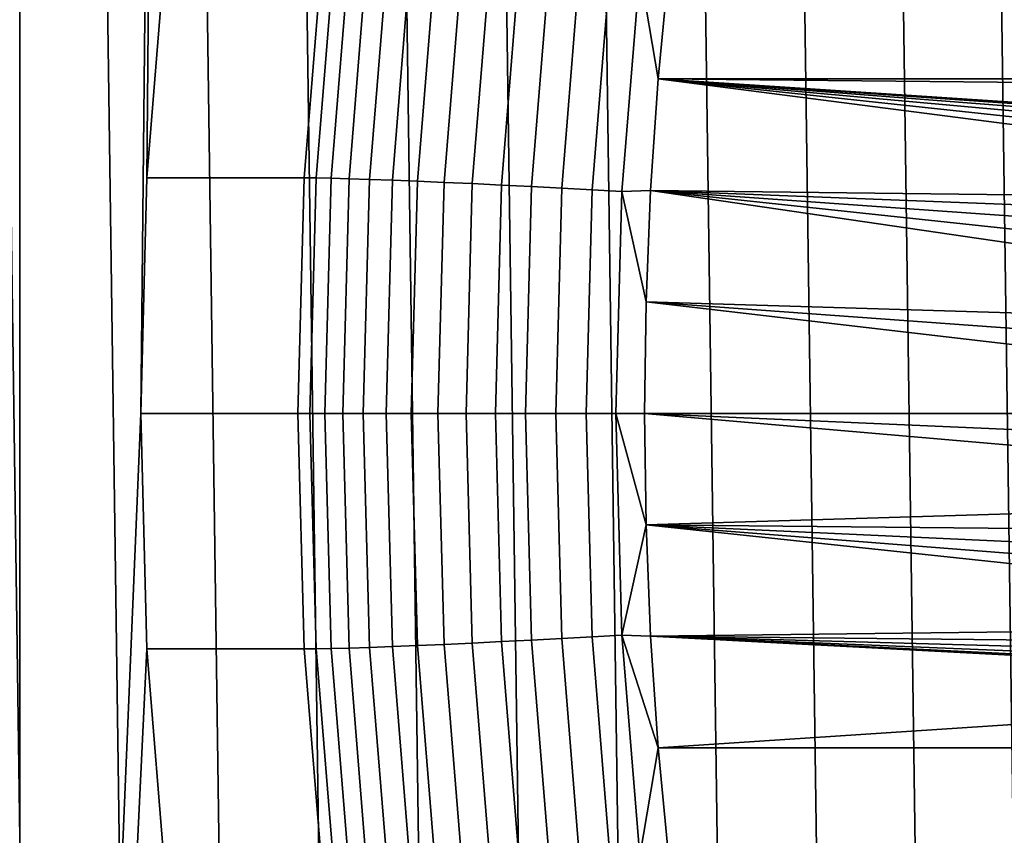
# Model space of a CAD drawing. Header units: metres. Extents: x -22 to 239, y -22 to 22.
# Tile 178 of 256: x 205.72 to 209.36, y -1.56 to 1.46. Entities that reach past the tile are written whole.
import ezdxf

# ---------------------------------------------------------------- set-up
doc = ezdxf.new("R2010")
doc.units = ezdxf.units.M
doc.layers.add('solid_10_151_033_XXX', color=7, linetype='CONTINUOUS')

msp = doc.modelspace()

# ---------------------------------------------------------------- linework, layer by layer
at = {"layer": 'solid_10_151_033_XXX'}
for points in [[(206.617661, -13.244179, 226.960876), (206.249054, 13.226729, 226.826721), (205.881088, 13.197662, 226.69278), (206.249054, -13.226729, 226.826721)], [(206.986649, -13.25, 227.095169), (206.617661, 13.244179, 226.960876), (206.249054, 13.226729, 226.826721), (206.617661, -13.244179, 226.960876)], [(207.355637, -13.244179, 227.229477), (206.986649, 13.25, 227.095169), (206.617661, 13.244179, 226.960876), (206.986649, -13.25, 227.095169)], [(207.724243, -13.226729, 227.363632), (207.355637, 13.244179, 227.229477), (206.986649, 13.25, 227.095169), (207.355637, -13.244179, 227.229477)], [(208.092224, -13.197662, 227.497574), (207.724243, 13.226729, 227.363632), (207.355637, 13.244179, 227.229477), (207.724243, -13.226729, 227.363632)], [(208.459305, -13.156993, 227.63118), (208.092224, 13.197662, 227.497574), (207.724243, 13.226729, 227.363632), (208.092224, -13.197662, 227.497574)], [(206.249054, -13.226729, 226.826721), (205.881088, 13.197662, 226.69278), (205.513992, 13.156993, 226.559174), (205.881088, -13.197662, 226.69278)], [(208.824997, -13.104782, 227.764282), (208.459305, 13.156993, 227.63118), (208.092224, 13.197662, 227.497574), (208.459305, -13.156993, 227.63118)], [(205.881088, -13.197662, 226.69278), (205.513992, 13.156993, 226.559174), (205.148315, 13.104782, 226.426071), (205.513992, -13.156993, 226.559174)], [(209.189056, -13.041062, 227.89679), (208.824997, 13.104782, 227.764282), (208.459305, 13.156993, 227.63118), (208.824997, -13.104782, 227.764282)], [(209.551331, -12.965861, 228.028641), (209.189056, 13.041062, 227.89679), (208.824997, 13.104782, 227.764282), (209.189056, -13.041062, 227.89679)], [(209.911209, -12.879303, 228.159622), (209.551331, 12.965861, 228.028641), (209.189056, 13.041062, 227.89679), (209.551331, -12.965861, 228.028641)], [(206.166138, 0, 184.761505), (205.718842, -10.662554, 184.598709), (205.718826, 10.66255, 184.598709), (206.282959, 11.498307, 184.804031)], [(206.189514, 0.870593, 184.77002), (206.166138, 0, 184.761505), (206.282959, 11.498307, 184.804031)], [(206.259552, 1.738386, 184.795502), (206.189514, 0.870593, 184.77002), (206.282959, 11.498307, 184.804031)], [(205.718842, -10.662554, 184.598709), (205.198029, -9.795472, 184.409149), (205.718826, 10.66255, 184.598709)], [(206.840973, 1.738369, 183.198029), (206.770935, 0.870605, 183.172546), (206.189514, 0.870593, 184.77002), (206.259552, 1.738386, 184.795502)], [(206.885147, 1.737652, 183.094955), (206.81514, 0.870245, 183.069473), (206.770935, 0.870605, 183.172546), (206.840973, 1.738369, 183.198029)], [(206.940552, 1.735508, 182.99736), (206.870636, 0.869172, 182.971909), (206.81514, 0.870245, 183.069473), (206.885147, 1.737652, 183.094955)], [(207.00647, 1.731964, 182.90657), (206.936691, 0.867396, 182.881165), (206.870636, 0.869172, 182.971909), (206.940552, 1.735508, 182.99736)], [(207.082062, 1.727064, 182.82373), (207.012482, 0.864942, 182.798401), (206.936691, 0.867396, 182.881165), (207.00647, 1.731964, 182.90657)], [(207.166397, 1.72087, 182.749893), (207.097061, 0.86184, 182.724655), (207.012482, 0.864942, 182.798401), (207.082062, 1.727064, 182.82373)], [(207.258377, 1.71346, 182.685974), (207.189346, 0.858129, 182.660858), (207.097061, 0.86184, 182.724655), (207.166397, 1.72087, 182.749893)], [(207.356873, 1.704927, 182.632797), (207.288177, 0.853856, 182.607803), (207.189346, 0.858129, 182.660858), (207.258377, 1.71346, 182.685974)], [(207.460617, 1.69538, 182.591034), (207.392319, 0.849075, 182.566177), (207.288177, 0.853856, 182.607803), (207.356873, 1.704927, 182.632797)], [(207.568329, 1.684938, 182.561188), (207.500443, 0.843845, 182.536484), (207.392319, 0.849075, 182.566177), (207.460617, 1.69538, 182.591034)], [(207.678635, 1.673733, 182.543655), (207.611206, 0.838234, 182.519119), (207.500443, 0.843845, 182.536484), (207.568329, 1.684938, 182.561188)], [(207.790146, 1.661906, 182.538651), (207.72319, 0.83231, 182.514282), (207.611206, 0.838234, 182.519119), (207.678635, 1.673733, 182.543655)], [(207.901474, 1.649606, 182.546234), (207.835007, 0.82615, 182.522034), (207.72319, 0.83231, 182.514282), (207.790146, 1.661906, 182.538651)], [(208.011185, 1.636988, 182.566299), (207.945236, 0.819831, 182.542297), (207.835007, 0.82615, 182.522034), (207.901474, 1.649606, 182.546234)], [(208.011185, 1.636988, 182.566299), (208.119156, 1.648203, 182.599075), (208.079788, 1.236431, 182.584747)], [(208.079788, 1.236431, 182.584747), (208.119156, 1.648203, 182.599075), (234.720657, 1.648207, 192.281219), (234.760025, 1.236435, 192.295547)], [(207.945236, 0.819831, 182.542297), (208.011185, 1.636988, 182.566299), (208.079788, 1.236431, 182.584747), (208.051697, 0.82418, 182.574524)], [(210.953506, 0.78886, 183.630692), (208.051697, 0.82418, 182.574524), (208.079788, 1.236431, 182.584747), (211.040268, 0.854371, 183.662262)], [(231.295135, 1.009, 191.034439), (208.079788, 1.236431, 182.584747), (234.760025, 1.236435, 192.295547)], [(211.13324, 0.909054, 183.696106), (211.040268, 0.854371, 183.662262), (208.079788, 1.236431, 182.584747)], [(211.231583, 0.952402, 183.731903), (211.13324, 0.909054, 183.696106), (208.079788, 1.236431, 182.584747)], [(211.333633, 0.983689, 183.769043), (211.231583, 0.952402, 183.731903), (208.079788, 1.236431, 182.584747)], [(211.438553, 1.002657, 183.807236), (211.333633, 0.983689, 183.769043), (208.079788, 1.236431, 182.584747)], [(211.544678, 1.009, 183.845856), (211.438553, 1.002657, 183.807236), (208.079788, 1.236431, 182.584747)], [(231.295135, 1.009, 191.034439), (211.544678, 1.009, 183.845856), (208.079788, 1.236431, 182.584747)], [(206.770935, 0.870605, 183.172546), (206.747574, 0, 183.164032), (206.166138, 0, 184.761505), (206.189514, 0.870593, 184.77002)], [(206.81514, 0.870245, 183.069473), (206.791779, 0, 183.060974), (206.747574, 0, 183.164032), (206.770935, 0.870605, 183.172546)], [(206.870636, 0.869172, 182.971909), (206.847305, 0, 182.963409), (206.791779, 0, 183.060974), (206.81514, 0.870245, 183.069473)], [(206.936691, 0.867396, 182.881165), (206.913406, 0, 182.872696), (206.847305, 0, 182.963409), (206.870636, 0.869172, 182.971909)], [(207.012482, 0.864942, 182.798401), (206.989273, 0, 182.789948), (206.913406, 0, 182.872696), (206.936691, 0.867396, 182.881165)], [(207.097061, 0.86184, 182.724655), (207.073929, 0, 182.716232), (206.989273, 0, 182.789948), (207.012482, 0.864942, 182.798401)], [(207.189346, 0.858129, 182.660858), (207.166306, 0, 182.652466), (207.073929, 0, 182.716232), (207.097061, 0.86184, 182.724655)], [(207.288177, 0.853856, 182.607803), (207.265259, 0, 182.599457), (207.166306, 0, 182.652466), (207.189346, 0.858129, 182.660858)], [(207.392319, 0.849075, 182.566177), (207.369522, 0, 182.557877), (207.265259, 0, 182.599457), (207.288177, 0.853856, 182.607803)], [(207.500443, 0.843845, 182.536484), (207.477783, 0, 182.528244), (207.369522, 0, 182.557877), (207.392319, 0.849075, 182.566177)], [(207.611206, 0.838234, 182.519119), (207.588699, 0, 182.510925), (207.477783, 0, 182.528244), (207.500443, 0.843845, 182.536484)], [(207.72319, 0.83231, 182.514282), (207.700851, 0, 182.506149), (207.588699, 0, 182.510925), (207.611206, 0.838234, 182.519119)], [(207.835007, 0.82615, 182.522034), (207.812836, 0, 182.513962), (207.700851, 0, 182.506149), (207.72319, 0.83231, 182.514282)], [(207.945236, 0.819831, 182.542297), (207.923233, 0, 182.534286), (207.812836, 0, 182.513962), (207.835007, 0.82615, 182.522034)], [(207.923233, 0, 182.534286), (207.945236, 0.819831, 182.542297), (208.034866, 0.411961, 182.56839), (208.029282, 0, 182.56636)], [(207.945236, 0.819831, 182.542297), (208.051697, 0.82418, 182.574524), (208.034866, 0.411961, 182.56839)], [(210.649704, 0.333181, 183.520111), (208.034866, 0.411961, 182.56839), (208.051697, 0.82418, 182.574524), (210.690445, 0.437834, 183.534943)], [(210.741821, 0.536781, 183.55365), (210.690445, 0.437834, 183.534943), (208.051697, 0.82418, 182.574524)], [(210.803391, 0.629111, 183.57605), (210.741821, 0.536781, 183.55365), (208.051697, 0.82418, 182.574524)], [(210.874222, 0.713472, 183.601837), (210.803391, 0.629111, 183.57605), (208.051697, 0.82418, 182.574524)], [(210.953506, 0.78886, 183.630692), (210.874222, 0.713472, 183.601837), (208.051697, 0.82418, 182.574524)], [(210.602478, 0.112936, 183.50293), (210.596527, 0, 183.500763), (208.029282, 0, 182.56636), (208.034866, 0.411961, 182.56839)], [(210.620316, 0.224578, 183.509415), (210.602478, 0.112936, 183.50293), (208.034866, 0.411961, 182.56839)], [(210.649704, 0.333181, 183.520111), (210.620316, 0.224578, 183.509415), (208.034866, 0.411961, 182.56839)], [(206.166138, 0, 184.761505), (206.189514, -0.870593, 184.77002), (205.718842, -10.662554, 184.598709)], [(206.747574, 0, 183.164032), (206.770935, -0.870605, 183.172546), (206.189514, -0.870593, 184.77002), (206.166138, 0, 184.761505)], [(206.791779, 0, 183.060974), (206.81514, -0.870245, 183.069473), (206.770935, -0.870605, 183.172546), (206.747574, 0, 183.164032)], [(207.923233, 0, 182.534286), (208.029282, 0, 182.56636), (208.034866, -0.411963, 182.56839)], [(210.620316, -0.224578, 183.509415), (210.649704, -0.333181, 183.520111), (208.034866, -0.411963, 182.56839), (208.029282, 0, 182.56636)], [(210.602478, -0.112936, 183.50293), (208.029282, 0, 182.56636), (210.596527, 0, 183.500763)], [(210.602478, -0.112936, 183.50293), (210.620316, -0.224578, 183.509415), (208.029282, 0, 182.56636)], [(206.847305, 0, 182.963409), (206.870636, -0.869172, 182.971909), (206.81514, -0.870245, 183.069473), (206.791779, 0, 183.060974)], [(206.913406, 0, 182.872696), (206.936691, -0.867396, 182.881165), (206.870636, -0.869172, 182.971909), (206.847305, 0, 182.963409)], [(206.989273, 0, 182.789948), (207.012482, -0.864942, 182.798401), (206.936691, -0.867396, 182.881165), (206.913406, 0, 182.872696)], [(207.073929, 0, 182.716232), (207.097061, -0.86184, 182.724655), (207.012482, -0.864942, 182.798401), (206.989273, 0, 182.789948)], [(207.166306, 0, 182.652466), (207.189346, -0.858129, 182.660858), (207.097061, -0.86184, 182.724655), (207.073929, 0, 182.716232)], [(207.265259, 0, 182.599457), (207.288177, -0.853856, 182.607803), (207.189346, -0.858129, 182.660858), (207.166306, 0, 182.652466)], [(207.369522, 0, 182.557877), (207.392319, -0.849075, 182.566177), (207.288177, -0.853856, 182.607803), (207.265259, 0, 182.599457)], [(207.477783, 0, 182.528244), (207.500443, -0.843845, 182.536484), (207.392319, -0.849075, 182.566177), (207.369522, 0, 182.557877)], [(207.588699, 0, 182.510925), (207.611206, -0.838234, 182.519119), (207.500443, -0.843845, 182.536484), (207.477783, 0, 182.528244)], [(207.700851, 0, 182.506149), (207.72319, -0.83231, 182.514282), (207.611206, -0.838234, 182.519119), (207.588699, 0, 182.510925)], [(207.812836, 0, 182.513962), (207.835007, -0.82615, 182.522034), (207.72319, -0.83231, 182.514282), (207.700851, 0, 182.506149)], [(207.923233, 0, 182.534286), (207.945236, -0.819831, 182.542297), (207.835007, -0.82615, 182.522034), (207.812836, 0, 182.513962)], [(207.923233, 0, 182.534286), (208.034866, -0.411963, 182.56839), (207.945236, -0.819831, 182.542297)], [(210.649704, -0.333181, 183.520111), (210.690445, -0.437834, 183.534943), (208.034866, -0.411963, 182.56839)], [(207.945236, -0.819831, 182.542297), (208.034866, -0.411963, 182.56839), (208.051697, -0.824183, 182.574524)], [(210.874222, -0.713472, 183.601837), (210.953506, -0.78886, 183.630692), (208.051697, -0.824183, 182.574524), (208.034866, -0.411963, 182.56839)], [(210.803391, -0.629111, 183.57605), (210.874222, -0.713472, 183.601837), (208.034866, -0.411963, 182.56839)], [(210.741821, -0.536781, 183.55365), (210.803391, -0.629111, 183.57605), (208.034866, -0.411963, 182.56839)], [(210.690445, -0.437834, 183.534943), (210.741821, -0.536781, 183.55365), (208.034866, -0.411963, 182.56839)], [(210.953506, -0.78886, 183.630692), (211.040268, -0.854371, 183.662262), (208.051697, -0.824183, 182.574524)], [(207.72319, -0.83231, 182.514282), (207.790146, -1.661906, 182.538651), (207.678635, -1.673733, 182.543655), (207.611206, -0.838234, 182.519119)], [(207.835007, -0.82615, 182.522034), (207.901474, -1.649606, 182.546234), (207.790146, -1.661906, 182.538651), (207.72319, -0.83231, 182.514282)], [(207.945236, -0.819831, 182.542297), (208.011185, -1.636988, 182.566299), (207.901474, -1.649606, 182.546234), (207.835007, -0.82615, 182.522034)], [(207.945236, -0.819831, 182.542297), (208.051697, -0.824183, 182.574524), (208.079788, -1.236435, 182.584747)], [(207.945236, -0.819831, 182.542297), (208.079788, -1.236435, 182.584747), (208.011185, -1.636988, 182.566299)], [(211.438553, -1.002657, 183.807236), (211.544678, -1.009, 183.845856), (208.079788, -1.236435, 182.584747), (208.051697, -0.824183, 182.574524)], [(211.333633, -0.983689, 183.769043), (211.438553, -1.002657, 183.807236), (208.051697, -0.824183, 182.574524)], [(211.231583, -0.952402, 183.731903), (211.333633, -0.983689, 183.769043), (208.051697, -0.824183, 182.574524)], [(211.13324, -0.909054, 183.696106), (211.231583, -0.952402, 183.731903), (208.051697, -0.824183, 182.574524)], [(211.040268, -0.854371, 183.662262), (211.13324, -0.909054, 183.696106), (208.051697, -0.824183, 182.574524)], [(206.189514, -0.870593, 184.77002), (206.259552, -1.738386, 184.795502), (205.718842, -10.662554, 184.598709)], [(206.770935, -0.870605, 183.172546), (206.840973, -1.738369, 183.198029), (206.259552, -1.738386, 184.795502), (206.189514, -0.870593, 184.77002)], [(206.81514, -0.870245, 183.069473), (206.885147, -1.737652, 183.094955), (206.840973, -1.738369, 183.198029), (206.770935, -0.870605, 183.172546)], [(206.870636, -0.869172, 182.971909), (206.940552, -1.735508, 182.99736), (206.885147, -1.737652, 183.094955), (206.81514, -0.870245, 183.069473)], [(206.936691, -0.867396, 182.881165), (207.00647, -1.731964, 182.90657), (206.940552, -1.735508, 182.99736), (206.870636, -0.869172, 182.971909)], [(207.012482, -0.864942, 182.798401), (207.082062, -1.727064, 182.82373), (207.00647, -1.731964, 182.90657), (206.936691, -0.867396, 182.881165)], [(207.097061, -0.86184, 182.724655), (207.166397, -1.72087, 182.749893), (207.082062, -1.727064, 182.82373), (207.012482, -0.864942, 182.798401)], [(207.189346, -0.858129, 182.660858), (207.258377, -1.71346, 182.685974), (207.166397, -1.72087, 182.749893), (207.097061, -0.86184, 182.724655)], [(207.288177, -0.853856, 182.607803), (207.356873, -1.704927, 182.632797), (207.258377, -1.71346, 182.685974), (207.189346, -0.858129, 182.660858)], [(207.392319, -0.849075, 182.566177), (207.460617, -1.69538, 182.591034), (207.356873, -1.704927, 182.632797), (207.288177, -0.853856, 182.607803)], [(207.500443, -0.843845, 182.536484), (207.568329, -1.684938, 182.561188), (207.460617, -1.69538, 182.591034), (207.392319, -0.849075, 182.566177)], [(207.611206, -0.838234, 182.519119), (207.678635, -1.673733, 182.543655), (207.568329, -1.684938, 182.561188), (207.500443, -0.843845, 182.536484)], [(211.544678, -1.009, 183.845856), (234.760025, -1.236431, 192.295547), (208.079788, -1.236435, 182.584747)], [(208.011185, -1.636988, 182.566299), (208.079788, -1.236435, 182.584747), (208.119156, -1.648207, 182.599075)], [(234.760025, -1.236431, 192.295547), (234.720657, -1.648203, 192.281219), (208.119156, -1.648207, 182.599075), (208.079788, -1.236435, 182.584747)]]:
    msp.add_3dface(points, dxfattribs=at)

doc.saveas('drawing.dxf')
